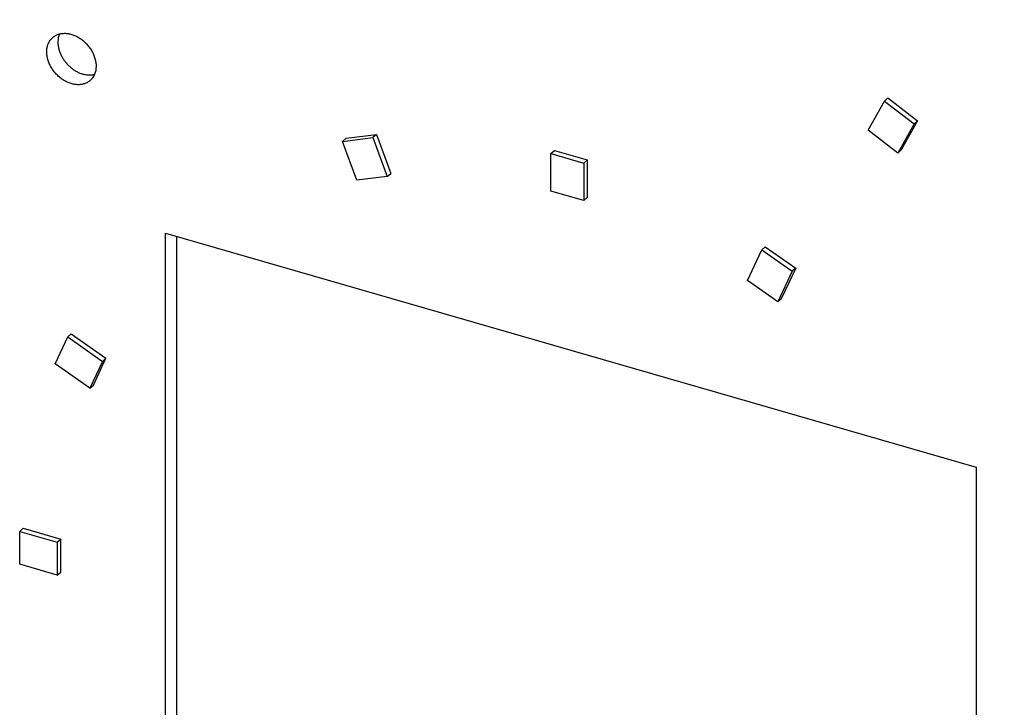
# Model space of a CAD drawing. Header units: millimetres. Extents: x 0 to 210, y 0 to 297.
# Tile 22 of 29: x 113 to 132, y 233 to 245. Entities that reach past the tile are written whole.
import ezdxf

# ---------------------------------------------------------------- set-up
doc = ezdxf.new("R2010")
doc.units = ezdxf.units.MM
doc.header["$LTSCALE"] = 19.36
doc.layers.get('0').update_dxf_attribs({"linetype": 'CONTINUOUS'})

msp = doc.modelspace()

# ---------------------------------------------------------------- linework, layer by layer
at = {"color": 7, "linetype": 'Continuous'}
for p, q in [((129.3909, 243.7576), (129.4559, 243.8139)), ((129.4559, 243.8139), (130.0021, 243.3932)), ((129.0903, 243.2201), (129.3909, 243.7576)), ((129.3909, 243.7576), (129.9371, 243.3369)), ((129.9371, 243.3369), (129.6365, 242.7995)), ((130.0021, 243.3932), (129.7015, 242.8557)), ((130.0021, 243.3932), (129.9371, 243.3369)), ((119.407, 243.014), (119.9671, 243.0844)), ((119.407, 243.014), (119.472, 243.0703)), ((119.472, 243.0703), (120.0321, 243.1407)), ((120.0321, 243.1407), (119.9671, 243.0844)), ((119.9671, 243.0844), (120.2323, 242.3678)), ((120.0321, 243.1407), (120.2973, 242.4241)), ((129.6365, 242.7995), (129.0903, 243.2201)), ((119.6722, 242.2974), (119.407, 243.014)), ((123.2459, 242.7902), (123.3109, 242.8465)), ((123.2459, 242.0974), (123.2459, 242.7902)), ((123.2459, 242.7902), (123.8521, 242.6152)), ((123.3109, 242.8465), (123.9171, 242.6715)), ((129.6365, 242.7995), (129.7015, 242.8557)), ((123.9171, 242.6715), (123.8521, 242.6152)), ((123.8521, 242.6152), (123.8521, 241.9224)), ((123.9171, 242.6715), (123.9171, 241.9787)), ((120.2323, 242.3678), (119.6722, 242.2974)), ((120.2323, 242.3678), (120.2973, 242.4241)), ((123.8521, 241.9224), (123.2459, 242.0974)), ((123.8521, 241.9224), (123.9171, 241.9787)), ((116.1445, 228.335), (116.1445, 241.3254)), ((116.1445, 241.3254), (131.0834, 237.0129)), ((116.3507, 241.2659), (116.3507, 228.5137)), ((127.1309, 241.0164), (127.1959, 241.0727)), ((127.1959, 241.0727), (127.7559, 240.679)), ((126.8657, 240.4529), (127.1309, 241.0164)), ((127.1309, 241.0164), (127.6909, 240.6227)), ((127.6909, 240.6227), (127.4257, 240.0592)), ((127.7559, 240.679), (127.4907, 240.1155)), ((127.7559, 240.679), (127.6909, 240.6227)), ((127.4257, 240.0592), (126.8657, 240.4529)), ((127.4257, 240.0592), (127.4907, 240.1155)), ((114.4086, 239.4679), (114.3436, 239.4116)), ((114.4086, 239.4679), (115.0487, 239.018)), ((114.1117, 238.9185), (114.3436, 239.4116)), ((114.3436, 239.4116), (114.9837, 238.9617)), ((114.7518, 238.4686), (114.1117, 238.9185)), ((114.9837, 238.9617), (114.7518, 238.4686)), ((114.8168, 238.5249), (115.0487, 239.018)), ((114.9837, 238.9617), (115.0487, 239.018)), ((114.7518, 238.4686), (114.8168, 238.5249)), ((131.0834, 237.0129), (131.0834, 224.0225)), ((113.5248, 235.8855), (113.4598, 235.8292)), ((113.4598, 235.2229), (113.4598, 235.8292)), ((113.4598, 235.8292), (114.1526, 235.6292)), ((113.5248, 235.8855), (114.2176, 235.6855)), ((114.1526, 235.6292), (114.2176, 235.6855)), ((114.1526, 235.6292), (114.1526, 235.0229)), ((114.2176, 235.0792), (114.2176, 235.6855)), ((114.1526, 235.0229), (113.4598, 235.2229)), ((114.1526, 235.0229), (114.2176, 235.0792))]:
    msp.add_line(p, q, dxfattribs=at)
for points, knots in [([(130.4274, 250.4232), (130.8015, 250.1883), (131.542, 249.6993), (132.4407, 249.0457), (133.1456, 248.4963), (133.8424, 247.9281), (134.6927, 247.1868), (135.676, 246.2513), (136.6203, 245.2718), (137.5225, 244.2515), (138.3798, 243.1937), (139.1892, 242.1019), (139.9481, 240.9798), (140.654, 239.8309), (141.3046, 238.6591), (141.8978, 237.4682), (142.3438, 236.4606), (142.6698, 235.6485), (142.9736, 234.8377), (143.1792, 234.2234), (143.3059, 233.812)], [0, 0, 0, 0, 0.06178, 0.1240592, 0.155363, 0.1867611, 0.2497941, 0.3130748, 0.3765139, 0.4400207, 0.5035037, 0.5668718, 0.630035, 0.6929049, 0.7553958, 0.8174256, 0.8789164, 0.9094388, 0.9397996, 1, 1, 1, 1]), ([(143.0996, 233.6334), (142.973, 234.0448), (142.7673, 234.6591), (142.4636, 235.4699), (142.1375, 236.282), (141.6916, 237.2896), (141.0984, 238.4805), (140.4478, 239.6523), (139.7418, 240.8012), (138.9829, 241.9233), (138.1735, 243.0151), (137.3163, 244.0728), (136.414, 245.0932), (135.4697, 246.0727), (134.4865, 247.0082), (133.6362, 247.7495), (132.9394, 248.3177), (132.2345, 248.8671), (131.3357, 249.5207), (130.5953, 250.0097), (130.2211, 250.2446)], [0, 0, 0, 0, 0.0602004, 0.0905612, 0.1210836, 0.1825744, 0.2446042, 0.3070951, 0.369965, 0.4331282, 0.4964963, 0.5599793, 0.6234861, 0.6869252, 0.7502059, 0.8132389, 0.844637, 0.8759408, 0.93822, 1, 1, 1, 1]), ([(113.9578, 244.663), (113.9578, 244.6763), (113.9589, 244.7027), (113.9643, 244.7414), (113.9733, 244.7785), (113.9857, 244.8136), (114.0016, 244.8465), (114.0207, 244.8768), (114.043, 244.9045), (114.0599, 244.9209), (114.0687, 244.9286)], [0, 0, 0, 0, 0.1348346, 0.2662136, 0.3943136, 0.5194326, 0.6419885, 0.7625097, 0.8816172, 1, 1, 1, 1]), ([(114.0687, 244.9286), (114.0763, 244.9351), (114.092, 244.9474), (114.1175, 244.9635), (114.1447, 244.977), (114.1734, 244.988), (114.2035, 244.9964), (114.2348, 245.002), (114.2671, 245.005), (114.3002, 245.0052), (114.3339, 245.0027), (114.38, 244.9957), (114.4261, 244.9833), (114.4714, 244.966), (114.5171, 244.9451), (114.5726, 244.9129), (114.6351, 244.8659), (114.6925, 244.8113), (114.7435, 244.7503), (114.787, 244.6844), (114.822, 244.615), (114.8435, 244.555), (114.8557, 244.5068), (114.8643, 244.4596), (114.8671, 244.424), (114.8671, 244.4005)], [0, 0, 0, 0, 0.0259192, 0.0519535, 0.078214, 0.1048035, 0.131814, 0.1593238, 0.1873957, 0.2160764, 0.2453963, 0.2753693, 0.3372166, 0.369085, 0.4015196, 0.4678406, 0.535699, 0.6044773, 0.6734993, 0.7420736, 0.8095369, 0.8752973, 0.9074017, 0.9389142, 1, 1, 1, 1]), ([(114.1932, 244.9933), (114.1883, 244.9818), (114.1798, 244.958), (114.1707, 244.9207), (114.1652, 244.8817), (114.164, 244.8551), (114.164, 244.8416)], [0, 0, 0, 0, 0.2408126, 0.4873974, 0.7403436, 1, 1, 1, 1]), ([(114.164, 244.8416), (114.164, 244.8216), (114.1667, 244.7809), (114.1782, 244.7198), (114.1971, 244.6585), (114.223, 244.5982), (114.2554, 244.5397), (114.2939, 244.4841), (114.3379, 244.4323), (114.3865, 244.385), (114.4389, 244.3432), (114.4944, 244.3076), (114.552, 244.2786), (114.6107, 244.2568), (114.6696, 244.2426), (114.7185, 244.2372), (114.7567, 244.237), (114.7845, 244.2388), (114.8116, 244.2426), (114.8293, 244.2465), (114.838, 244.2488)], [0, 0, 0, 0, 0.0593089, 0.120721, 0.1840399, 0.2489641, 0.3151102, 0.3820358, 0.4492624, 0.5162976, 0.5826579, 0.6478909, 0.7115979, 0.7734572, 0.8332468, 0.8908674, 0.9188886, 0.9463963, 0.9734202, 1, 1, 1, 1]), ([(114.7561, 244.1349), (114.7486, 244.1284), (114.7328, 244.116), (114.7074, 244.1), (114.6802, 244.0864), (114.6515, 244.0755), (114.6214, 244.0671), (114.5901, 244.0615), (114.5578, 244.0585), (114.5247, 244.0583), (114.491, 244.0608), (114.4449, 244.0678), (114.3988, 244.0802), (114.3535, 244.0975), (114.3078, 244.1184), (114.2523, 244.1506), (114.1898, 244.1976), (114.1324, 244.2522), (114.0814, 244.3132), (114.0379, 244.3791), (114.0029, 244.4485), (113.9813, 244.5085), (113.9691, 244.5567), (113.9605, 244.6039), (113.9578, 244.6395), (113.9578, 244.663)], [0, 0, 0, 0, 0.0259192, 0.0519535, 0.078214, 0.1048035, 0.131814, 0.1593238, 0.1873957, 0.2160764, 0.2453963, 0.2753693, 0.3372166, 0.369085, 0.4015196, 0.4678406, 0.535699, 0.6044773, 0.6734993, 0.7420736, 0.8095369, 0.8752973, 0.9074017, 0.9389142, 1, 1, 1, 1]), ([(114.8671, 244.4005), (114.8671, 244.3872), (114.8659, 244.3608), (114.8606, 244.3221), (114.8516, 244.285), (114.8392, 244.2499), (114.8233, 244.217), (114.8041, 244.1866), (114.7818, 244.159), (114.765, 244.1426), (114.7561, 244.1349)], [0, 0, 0, 0, 0.1348346, 0.2662136, 0.3943136, 0.5194326, 0.6419885, 0.7625097, 0.8816172, 1, 1, 1, 1])]:
    msp.add_open_spline(points, degree=3, knots=knots, dxfattribs=at)

doc.saveas('drawing.dxf')
